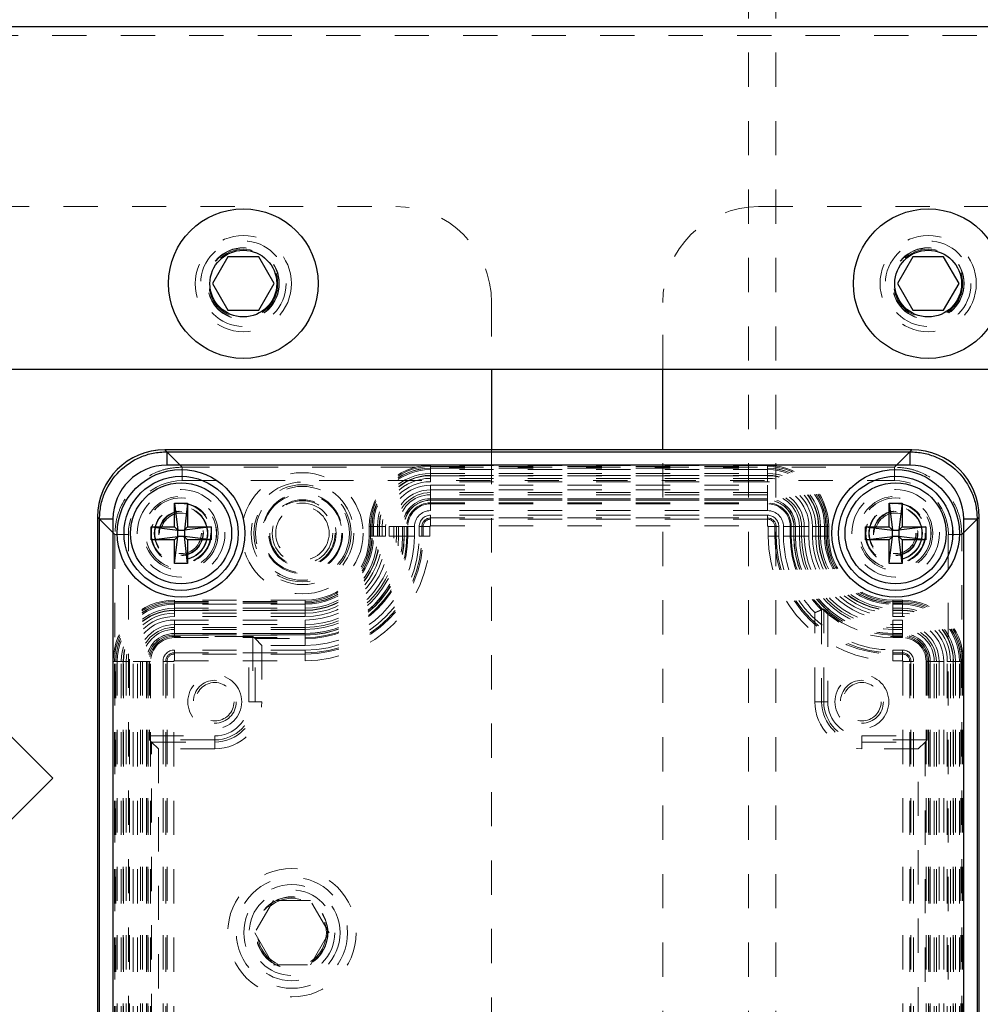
# Model space of a CAD drawing. Header units: inches. Extents: x 1802 to 2468, y -208 to -72.
# Tile 190 of 256: x 1998.31 to 2001.11, y -95.12 to -92.25. Entities that reach past the tile are written whole.
import ezdxf

# ---------------------------------------------------------------- set-up
doc = ezdxf.new("R2010")
doc.units = ezdxf.units.IN
doc.header["$LTSCALE"] = 0.5
doc.header["$MEASUREMENT"] = 0
doc.linetypes.add('HIDDEN', pattern=[0.225, 0.15, -0.075])
doc.layers.add('DSS-M-S', color=53, linetype='Continuous')
doc.layers.add('SVD-M-S', color=8, linetype='Continuous')

msp = doc.modelspace()

# ---------------------------------------------------------------- linework, layer by layer
at = {"layer": 'DSS-M-S', "linetype": 'HIDDEN', "lineweight": 18}
for p, q in [((2000.43748, -79.7431), (2000.43748, -96.7431)), ((2000.51748, -79.7431), (2000.51748, -96.7431)), ((2004.50455, -92.2931), (1995.23748, -92.2931)), ((1995.23748, -92.7931), (1999.40762, -92.7931)), ((2000.46735, -92.7931), (2007.58748, -92.7931)), ((1999.68748, -93.07297), (1999.68748, -93.2681)), ((2000.18748, -93.2681), (2000.18748, -93.07297)), ((1999.68748, -93.5035), (1999.68748, -95.2431)), ((2000.18748, -95.2431), (2000.18748, -93.5035))]:
    msp.add_line(p, q, dxfattribs=at)
at = {"layer": 'DSS-M-S', "linetype": 'Continuous', "lineweight": 25}
for p, q in [((1999.68748, -93.2681), (1999.68748, -93.5035)), ((2000.18748, -93.5035), (2000.18748, -93.2681)), ((1998.40611, -94.46288), (1997.9677, -94.02448)), ((1998.27246, -94.59653), (1998.40611, -94.46288))]:
    msp.add_line(p, q, dxfattribs=at)
at = {"layer": 'DSS-M-S', "linetype": 'HIDDEN', "lineweight": 18}
for centre in [(1998.96248, -93.0181), (2000.96248, -93.0181), (1999.1044, -94.91438)]:
    msp.add_circle(centre, 0.1005, dxfattribs=at)
for centre, start, end in [((1999.40762, -93.07297), 0, 90), ((2000.46735, -93.07297), 90, 180)]:
    msp.add_arc(centre, 0.27987, start, end, dxfattribs=at)
at = {"layer": 'SVD-M-S', "linetype": 'Continuous', "lineweight": 25}
for p, q in [((2007.58748, -92.2681), (1994.33748, -92.2681)), ((1998.91745, -92.9401), (1998.87242, -93.0181)), ((1999.00752, -92.9401), (1998.91745, -92.9401)), ((1999.05255, -93.0181), (1999.00752, -92.9401)), ((2000.91745, -92.9401), (2000.87242, -93.0181)), ((2001.00752, -92.9401), (2000.91745, -92.9401)), ((2001.05255, -93.0181), (2001.00752, -92.9401)), ((1998.87242, -93.0181), (1998.91745, -93.0961)), ((1999.00752, -93.0961), (1999.05255, -93.0181)), ((2000.87242, -93.0181), (2000.91745, -93.0961)), ((2001.00752, -93.0961), (2001.05255, -93.0181)), ((1998.91745, -93.0961), (1999.00752, -93.0961)), ((2000.91745, -93.0961), (2001.00752, -93.0961)), ((1994.33748, -93.2681), (2007.58748, -93.2681)), ((1998.73333, -93.5035), (1998.73916, -93.50932)), ((2000.91468, -93.5035), (1998.73333, -93.5035)), ((2000.91462, -93.5035), (1998.73339, -93.5035)), ((1998.73916, -93.50932), (1998.73916, -93.54867)), ((1998.73916, -93.50932), (2000.90885, -93.50932)), ((2000.90885, -93.50932), (2000.91468, -93.5035)), ((2000.90885, -93.50932), (2000.90885, -93.54867)), ((2000.90885, -93.54867), (1998.73916, -93.54867)), ((1998.7618, -93.6598), (1998.7996, -93.6598)), ((1998.7618, -93.7287), (1998.7618, -93.6598)), ((1998.7618, -93.6598), (1998.77125, -93.73815)), ((1998.7996, -93.6598), (1998.79015, -93.73815)), ((1998.7996, -93.6598), (1998.7996, -93.7287)), ((2000.84842, -93.6598), (2000.88621, -93.6598)), ((2000.84842, -93.7287), (2000.84842, -93.6598)), ((2000.84842, -93.6598), (2000.85786, -93.73815)), ((2000.88621, -93.6598), (2000.87676, -93.73815)), ((2000.88621, -93.6598), (2000.88621, -93.7287)), ((1998.54243, -93.70605), (1998.5366, -93.70023)), ((1998.5366, -93.70023), (1998.5366, -97.85008)), ((1998.5366, -93.70028), (1998.5366, -97.85003)), ((1998.58177, -93.70605), (1998.54243, -93.70605)), ((1998.54243, -97.84426), (1998.54243, -93.70605)), ((1998.58177, -93.70605), (1998.58177, -97.84426)), ((2001.10559, -93.70605), (2001.06624, -93.70605)), ((2001.06624, -97.84426), (2001.06624, -93.70605)), ((2001.11141, -93.70023), (2001.10559, -93.70605)), ((2001.10559, -93.70605), (2001.10559, -97.84426)), ((2001.11141, -97.85008), (2001.11141, -93.70023)), ((2001.11141, -97.85003), (2001.11141, -93.70028)), ((1998.6929, -93.7287), (1998.7618, -93.7287)), ((1998.6929, -93.76649), (1998.6929, -93.7287)), ((1998.6929, -93.7287), (1998.77125, -93.73815)), ((1998.7618, -93.7287), (1998.77125, -93.73815)), ((1998.77125, -93.73815), (1998.79015, -93.73815)), ((1998.77125, -93.75704), (1998.77125, -93.73815)), ((1998.86849, -93.7287), (1998.79015, -93.73815)), ((1998.79015, -93.73815), (1998.7996, -93.7287)), ((1998.79015, -93.73815), (1998.79015, -93.75704)), ((1998.7996, -93.7287), (1998.86849, -93.7287)), ((1998.86849, -93.7287), (1998.86849, -93.76649)), ((2000.77952, -93.7287), (2000.84842, -93.7287)), ((2000.77952, -93.76649), (2000.77952, -93.7287)), ((2000.77952, -93.7287), (2000.85786, -93.73815)), ((2000.84842, -93.7287), (2000.85786, -93.73815)), ((2000.85786, -93.73815), (2000.87676, -93.73815)), ((2000.85786, -93.75704), (2000.85786, -93.73815)), ((2000.87676, -93.73815), (2000.88621, -93.7287)), ((2000.95511, -93.7287), (2000.87676, -93.73815)), ((2000.87676, -93.73815), (2000.87676, -93.75704)), ((2000.88621, -93.7287), (2000.95511, -93.7287)), ((2000.95511, -93.7287), (2000.95511, -93.76649)), ((1998.6929, -93.76649), (1998.77125, -93.75704)), ((1998.7618, -93.76649), (1998.6929, -93.76649)), ((1998.7618, -93.83539), (1998.77125, -93.75704)), ((1998.77125, -93.75704), (1998.7618, -93.76649)), ((1998.7618, -93.83539), (1998.7618, -93.76649)), ((1998.79015, -93.75704), (1998.77125, -93.75704)), ((1998.7996, -93.83539), (1998.79015, -93.75704)), ((1998.7996, -93.76649), (1998.79015, -93.75704)), ((1998.86849, -93.76649), (1998.79015, -93.75704)), ((1998.7996, -93.76649), (1998.7996, -93.83539)), ((1998.86849, -93.76649), (1998.7996, -93.76649)), ((2000.77952, -93.76649), (2000.85786, -93.75704)), ((2000.84842, -93.76649), (2000.77952, -93.76649)), ((2000.85786, -93.75704), (2000.84842, -93.76649)), ((2000.84842, -93.83539), (2000.85786, -93.75704)), ((2000.84842, -93.83539), (2000.84842, -93.76649)), ((2000.87676, -93.75704), (2000.85786, -93.75704)), ((2000.88621, -93.83539), (2000.87676, -93.75704)), ((2000.88621, -93.76649), (2000.87676, -93.75704)), ((2000.95511, -93.76649), (2000.87676, -93.75704)), ((2000.88621, -93.76649), (2000.88621, -93.83539)), ((2000.95511, -93.76649), (2000.88621, -93.76649)), ((1998.7996, -93.83539), (1998.7618, -93.83539)), ((2000.88621, -93.83539), (2000.84842, -93.83539))]:
    msp.add_line(p, q, dxfattribs=at)
at = {"layer": 'SVD-M-S', "linetype": 'HIDDEN', "lineweight": 18}
for p, q in [((1998.78414, -93.55425), (1998.73339, -93.5035)), ((2000.91462, -93.5035), (2000.86388, -93.55425)), ((2000.86388, -93.55425), (1998.78414, -93.55425)), ((1998.78414, -93.55425), (1998.78414, -93.59361)), ((1999.50905, -93.55704), (1999.50905, -93.54918)), ((2000.4933, -93.54918), (1999.50905, -93.54918)), ((1999.50905, -93.55749), (1999.50905, -93.55271)), ((1999.50905, -93.55271), (2000.4933, -93.55271)), ((1999.50905, -93.56122), (1999.50905, -93.55704)), ((1999.50905, -93.55704), (2000.4933, -93.55704)), ((1999.50905, -93.59671), (1999.50905, -93.55749)), ((1999.50905, -93.55749), (2000.4933, -93.55749)), ((1999.50905, -93.56122), (1999.50905, -93.57302)), ((2000.4933, -93.56122), (1999.50905, -93.56122)), ((1999.50905, -93.57302), (2000.4933, -93.57302)), ((2000.4933, -93.55704), (2000.4933, -93.54918)), ((2000.4933, -93.55749), (2000.4933, -93.55271)), ((2000.4933, -93.56122), (2000.4933, -93.55704)), ((2000.4933, -93.59671), (2000.4933, -93.55749)), ((2000.4933, -93.56122), (2000.4933, -93.57302)), ((2000.86388, -93.55425), (2000.86388, -93.59361)), ((1998.78414, -93.59361), (2000.86388, -93.59361)), ((1999.50905, -93.5792), (1999.50905, -93.5783)), ((2000.4933, -93.5783), (1999.50905, -93.5783)), ((1999.50905, -93.5792), (1999.50905, -93.58707)), ((1999.50905, -93.5792), (2000.4933, -93.5792)), ((2000.4933, -93.58707), (1999.50905, -93.58707)), ((2000.4933, -93.59671), (1999.50905, -93.59671)), ((2000.4933, -93.5792), (2000.4933, -93.5783)), ((2000.4933, -93.5792), (2000.4933, -93.58707)), ((1999.50905, -93.60714), (2000.4933, -93.60714)), ((1999.50905, -93.64636), (1999.50905, -93.60714)), ((1999.50905, -93.62072), (2000.4933, -93.62072)), ((1999.50905, -93.62859), (1999.50905, -93.62072)), ((2000.4933, -93.62859), (1999.50905, -93.62859)), ((1999.50905, -93.66158), (1999.50905, -93.62859)), ((2000.4933, -93.64636), (2000.4933, -93.60714)), ((2000.4933, -93.62859), (2000.4933, -93.62072)), ((2000.4933, -93.66158), (2000.4933, -93.62859)), ((1999.50905, -93.63477), (1999.50905, -93.64657)), ((2000.4933, -93.63477), (1999.50905, -93.63477)), ((2000.4933, -93.64636), (1999.50905, -93.64636)), ((1999.50905, -93.64636), (1999.50905, -93.65114)), ((1999.50905, -93.64657), (1999.50905, -93.65075)), ((1999.50905, -93.64657), (2000.4933, -93.64657)), ((1999.50905, -93.65075), (1999.50905, -93.65861)), ((2000.4933, -93.65075), (1999.50905, -93.65075)), ((1999.50905, -93.65114), (2000.4933, -93.65114)), ((1999.50905, -93.65861), (2000.4933, -93.65861)), ((2000.4933, -93.63477), (2000.4933, -93.64657)), ((2000.4933, -93.64636), (2000.4933, -93.65114)), ((2000.4933, -93.64657), (2000.4933, -93.65075)), ((2000.4933, -93.65075), (2000.4933, -93.65861)), ((1999.50905, -93.66158), (2000.4933, -93.66158)), ((1999.50905, -93.66158), (1999.50905, -93.68127)), ((2000.4933, -93.68127), (1999.50905, -93.68127)), ((2000.4933, -93.66158), (2000.4933, -93.68127)), ((1998.5366, -93.70028), (1998.58735, -93.75103)), ((1999.50905, -93.69485), (1999.50905, -93.70271)), ((2000.4933, -93.69485), (1999.50905, -93.69485)), ((1999.50905, -93.7065), (1999.50905, -93.70271)), ((1999.50905, -93.70271), (2000.4933, -93.70271)), ((1999.50905, -93.7065), (1999.50905, -93.72616)), ((2000.4933, -93.7065), (1999.50905, -93.7065)), ((2000.4933, -93.69485), (2000.4933, -93.70271)), ((2000.4933, -93.7065), (2000.4933, -93.70271)), ((2000.4933, -93.7065), (2000.4933, -93.72616)), ((2001.06066, -93.75103), (2001.11141, -93.70028)), ((1999.33031, -93.72791), (1999.33818, -93.72791)), ((1999.33031, -93.72791), (1999.33031, -93.75547)), ((1999.33385, -93.75547), (1999.33385, -93.72791)), ((1999.33863, -93.72791), (1999.33385, -93.72791)), ((1999.34236, -93.72791), (1999.33818, -93.72791)), ((1999.33818, -93.75547), (1999.33818, -93.72791)), ((1999.37785, -93.72791), (1999.33863, -93.72791)), ((1999.33863, -93.75547), (1999.33863, -93.72791)), ((1999.34236, -93.72791), (1999.35415, -93.72791)), ((1999.34236, -93.72791), (1999.34236, -93.75547)), ((1999.35415, -93.75547), (1999.35415, -93.72791)), ((1999.36033, -93.72791), (1999.35944, -93.72791)), ((1999.35944, -93.72791), (1999.35944, -93.75547)), ((1999.36033, -93.75547), (1999.36033, -93.72791)), ((1999.36033, -93.72791), (1999.36821, -93.72791)), ((1999.36821, -93.72791), (1999.36821, -93.75547)), ((1999.37785, -93.72791), (1999.37785, -93.75547)), ((1999.38828, -93.75547), (1999.38828, -93.72791)), ((1999.4275, -93.72791), (1999.38828, -93.72791)), ((1999.40185, -93.75547), (1999.40185, -93.72791)), ((1999.40972, -93.72791), (1999.40185, -93.72791)), ((1999.40972, -93.72791), (1999.40972, -93.75547)), ((1999.44272, -93.72791), (1999.40972, -93.72791)), ((1999.41591, -93.72791), (1999.4277, -93.72791)), ((1999.41591, -93.72791), (1999.41591, -93.75547)), ((1999.4275, -93.72791), (1999.4275, -93.75547)), ((1999.4275, -93.72791), (1999.43227, -93.72791)), ((1999.4277, -93.72791), (1999.43188, -93.72791)), ((1999.4277, -93.75547), (1999.4277, -93.72791)), ((1999.43188, -93.72791), (1999.43188, -93.75547)), ((1999.43188, -93.72791), (1999.43975, -93.72791)), ((1999.43227, -93.75547), (1999.43227, -93.72791)), ((1999.43975, -93.75547), (1999.43975, -93.72791)), ((1999.44272, -93.75547), (1999.44272, -93.72791)), ((1999.44272, -93.72791), (1999.4624, -93.72791)), ((1999.4624, -93.72791), (1999.4624, -93.75547)), ((1999.47598, -93.72791), (1999.48385, -93.72791)), ((1999.47598, -93.72791), (1999.47598, -93.75547)), ((1999.48764, -93.72791), (1999.48385, -93.72791)), ((1999.48385, -93.75547), (1999.48385, -93.72791)), ((1999.48764, -93.72791), (1999.50729, -93.72791)), ((1999.48764, -93.72791), (1999.48764, -93.75547)), ((1999.50729, -93.75547), (1999.50729, -93.72791)), ((1999.50905, -93.72616), (2000.4933, -93.72616)), ((2000.49505, -93.72791), (2000.49505, -93.75547)), ((2000.51471, -93.72791), (2000.49505, -93.72791)), ((2000.51471, -93.75547), (2000.51471, -93.72791)), ((2000.51471, -93.72791), (2000.5185, -93.72791)), ((2000.5185, -93.72791), (2000.5185, -93.75547)), ((2000.52636, -93.72791), (2000.5185, -93.72791)), ((2000.52636, -93.75547), (2000.52636, -93.72791)), ((2000.53994, -93.75547), (2000.53994, -93.72791)), ((2000.55962, -93.72791), (2000.53994, -93.72791)), ((2000.55962, -93.72791), (2000.59262, -93.72791)), ((2000.55962, -93.72791), (2000.55962, -93.75547)), ((2000.57046, -93.72791), (2000.5626, -93.72791)), ((2000.5626, -93.72791), (2000.5626, -93.75547)), ((2000.57007, -93.72791), (2000.57007, -93.75547)), ((2000.57485, -93.72791), (2000.57007, -93.72791)), ((2000.57464, -93.72791), (2000.57046, -93.72791)), ((2000.57046, -93.75547), (2000.57046, -93.72791)), ((2000.58644, -93.72791), (2000.57464, -93.72791)), ((2000.57464, -93.72791), (2000.57464, -93.75547)), ((2000.61407, -93.72791), (2000.57485, -93.72791)), ((2000.57485, -93.75547), (2000.57485, -93.72791)), ((2000.58644, -93.75547), (2000.58644, -93.72791)), ((2000.59262, -93.75547), (2000.59262, -93.72791)), ((2000.59262, -93.72791), (2000.60049, -93.72791)), ((2000.60049, -93.72791), (2000.60049, -93.75547)), ((2000.61407, -93.72791), (2000.61407, -93.75547)), ((2000.6245, -93.75547), (2000.6245, -93.72791)), ((2000.6245, -93.72791), (2000.66372, -93.72791)), ((2000.63413, -93.75547), (2000.63413, -93.72791)), ((2000.64201, -93.72791), (2000.63413, -93.72791)), ((2000.64201, -93.72791), (2000.64201, -93.75547)), ((2000.64201, -93.72791), (2000.6429, -93.72791)), ((2000.6429, -93.75547), (2000.6429, -93.72791)), ((2000.64819, -93.72791), (2000.64819, -93.75547)), ((2000.65999, -93.72791), (2000.64819, -93.72791)), ((2000.65999, -93.75547), (2000.65999, -93.72791)), ((2000.65999, -93.72791), (2000.66417, -93.72791)), ((2000.66372, -93.72791), (2000.66372, -93.75547)), ((2000.66372, -93.72791), (2000.66849, -93.72791)), ((2000.66417, -93.72791), (2000.66417, -93.75547)), ((2000.66417, -93.72791), (2000.67203, -93.72791)), ((2000.66849, -93.72791), (2000.66849, -93.75547)), ((2000.67203, -93.75547), (2000.67203, -93.72791)), ((1998.58735, -93.75103), (1998.58735, -97.79928)), ((1998.62671, -93.75103), (1998.58735, -93.75103)), ((1998.62671, -97.79928), (1998.62671, -93.75103)), ((1999.33031, -93.75547), (1999.33818, -93.75547)), ((1999.33863, -93.75547), (1999.33385, -93.75547)), ((1999.34236, -93.75547), (1999.33818, -93.75547)), ((1999.37785, -93.75547), (1999.33863, -93.75547)), ((1999.34236, -93.75547), (1999.35415, -93.75547)), ((1999.36033, -93.75547), (1999.35944, -93.75547)), ((1999.36821, -93.75547), (1999.36033, -93.75547)), ((1999.4275, -93.75547), (1999.38828, -93.75547)), ((1999.40185, -93.75547), (1999.40972, -93.75547)), ((1999.44272, -93.75547), (1999.40972, -93.75547)), ((1999.41591, -93.75547), (1999.4277, -93.75547)), ((1999.4275, -93.75547), (1999.43227, -93.75547)), ((1999.4277, -93.75547), (1999.43188, -93.75547)), ((1999.43188, -93.75547), (1999.43975, -93.75547)), ((1999.44272, -93.75547), (1999.4624, -93.75547)), ((1999.47598, -93.75547), (1999.48385, -93.75547)), ((1999.48764, -93.75547), (1999.48385, -93.75547)), ((1999.48764, -93.75547), (1999.50729, -93.75547)), ((2000.49505, -93.75547), (2000.51471, -93.75547)), ((2000.51471, -93.75547), (2000.5185, -93.75547)), ((2000.52636, -93.75547), (2000.5185, -93.75547)), ((2000.55962, -93.75547), (2000.53994, -93.75547)), ((2000.55962, -93.75547), (2000.59262, -93.75547)), ((2000.5626, -93.75547), (2000.57046, -93.75547)), ((2000.57485, -93.75547), (2000.57007, -93.75547)), ((2000.57464, -93.75547), (2000.57046, -93.75547)), ((2000.58644, -93.75547), (2000.57464, -93.75547)), ((2000.61407, -93.75547), (2000.57485, -93.75547)), ((2000.59262, -93.75547), (2000.60049, -93.75547)), ((2000.6245, -93.75547), (2000.66372, -93.75547)), ((2000.64201, -93.75547), (2000.63413, -93.75547)), ((2000.64201, -93.75547), (2000.6429, -93.75547)), ((2000.64819, -93.75547), (2000.65999, -93.75547)), ((2000.65999, -93.75547), (2000.66417, -93.75547)), ((2000.66372, -93.75547), (2000.66849, -93.75547)), ((2000.66417, -93.75547), (2000.67203, -93.75547)), ((2001.06066, -93.75103), (2001.0213, -93.75103)), ((2001.0213, -93.75103), (2001.0213, -97.79928)), ((2001.06066, -97.79928), (2001.06066, -93.75103)), ((1998.76101, -93.94288), (1998.76101, -93.95074)), ((1999.1429, -93.94288), (1998.76101, -93.94288)), ((1998.76101, -93.95119), (1998.76101, -93.94641)), ((1998.76101, -93.94641), (1999.1429, -93.94641)), ((1999.1429, -93.94288), (1999.1429, -93.95074)), ((1999.1429, -93.95119), (1999.1429, -93.94641)), ((2000.85944, -93.95074), (2000.85944, -93.94288)), ((2000.887, -93.94288), (2000.85944, -93.94288)), ((2000.85944, -93.94641), (2000.887, -93.94641)), ((2000.85944, -93.95119), (2000.85944, -93.94641)), ((2000.887, -93.95074), (2000.887, -93.94288)), ((2000.887, -93.95119), (2000.887, -93.94641)), ((1998.76101, -93.95492), (1998.76101, -93.95074)), ((1998.76101, -93.95074), (1999.1429, -93.95074)), ((1998.76101, -93.99041), (1998.76101, -93.95119)), ((1998.76101, -93.95119), (1999.1429, -93.95119)), ((1998.76101, -93.95492), (1998.76101, -93.96672)), ((1999.1429, -93.95492), (1998.76101, -93.95492)), ((1998.76101, -93.96672), (1999.1429, -93.96672)), ((1998.76101, -93.9729), (1998.76101, -93.97201)), ((1999.1429, -93.97201), (1998.76101, -93.97201)), ((1998.76101, -93.98077), (1998.76101, -93.9729)), ((1998.76101, -93.9729), (1999.1429, -93.9729)), ((1999.1429, -93.95492), (1999.1429, -93.95074)), ((1999.1429, -93.99041), (1999.1429, -93.95119)), ((1999.1429, -93.95492), (1999.1429, -93.96672)), ((1999.1429, -93.9729), (1999.1429, -93.97201)), ((1999.1429, -93.98077), (1999.1429, -93.9729)), ((2000.6539, -93.9699), (2000.65112, -93.97109)), ((2000.65112, -93.97109), (2000.65112, -94.23972)), ((2000.65745, -93.96838), (2000.6539, -93.9699)), ((2000.65745, -94.23972), (2000.65745, -93.96838)), ((2000.85944, -93.95492), (2000.85944, -93.95074)), ((2000.85944, -93.95074), (2000.887, -93.95074)), ((2000.85944, -93.99041), (2000.85944, -93.95119)), ((2000.85944, -93.95119), (2000.887, -93.95119)), ((2000.85944, -93.96672), (2000.85944, -93.95492)), ((2000.887, -93.95492), (2000.85944, -93.95492)), ((2000.85944, -93.96672), (2000.887, -93.96672)), ((2000.887, -93.97201), (2000.85944, -93.97201)), ((2000.85944, -93.9729), (2000.85944, -93.97201)), ((2000.85944, -93.9729), (2000.85944, -93.98077)), ((2000.85944, -93.9729), (2000.887, -93.9729)), ((2000.887, -93.95492), (2000.887, -93.95074)), ((2000.887, -93.99041), (2000.887, -93.95119)), ((2000.887, -93.96672), (2000.887, -93.95492)), ((2000.887, -93.9729), (2000.887, -93.97201)), ((2000.887, -93.9729), (2000.887, -93.98077)), ((1999.1429, -93.98077), (1998.76101, -93.98077)), ((1999.1429, -93.99041), (1998.76101, -93.99041)), ((1998.76101, -94.04006), (1998.76101, -94.00084)), ((1998.76101, -94.00084), (1999.1429, -94.00084)), ((1999.1429, -94.04006), (1999.1429, -94.00084)), ((2000.63143, -94.23972), (2000.63143, -93.97928)), ((2000.66926, -93.97873), (2000.66926, -94.23972)), ((2000.887, -93.98077), (2000.85944, -93.98077)), ((2000.887, -93.99041), (2000.85944, -93.99041)), ((2000.85944, -94.00084), (2000.887, -94.00084)), ((2000.85944, -94.00084), (2000.85944, -94.04006)), ((2000.887, -94.00084), (2000.887, -94.04006)), ((1998.76101, -94.01442), (1999.1429, -94.01442)), ((1998.76101, -94.01442), (1998.76101, -94.02229)), ((1999.1429, -94.02229), (1998.76101, -94.02229)), ((1998.76101, -94.04875), (1998.76101, -94.02229)), ((1998.76101, -94.02847), (1998.76101, -94.04027)), ((1999.1429, -94.02847), (1998.76101, -94.02847)), ((1999.1429, -94.01442), (1999.1429, -94.02229)), ((1999.1429, -94.05528), (1999.1429, -94.02229)), ((1999.1429, -94.02847), (1999.1429, -94.04027)), ((2000.85944, -94.01442), (2000.887, -94.01442)), ((2000.85944, -94.02229), (2000.85944, -94.01442)), ((2000.887, -94.02229), (2000.85944, -94.02229)), ((2000.85944, -94.04875), (2000.85944, -94.02229)), ((2000.887, -94.02847), (2000.85944, -94.02847)), ((2000.85944, -94.04027), (2000.85944, -94.02847)), ((2000.887, -94.02229), (2000.887, -94.01442)), ((2000.887, -94.04875), (2000.887, -94.02229)), ((2000.887, -94.04027), (2000.887, -94.02847)), ((1999.1429, -94.04006), (1998.76101, -94.04006)), ((1998.76101, -94.04006), (1998.76101, -94.04484)), ((1998.76101, -94.04027), (1998.76101, -94.04445)), ((1998.76101, -94.04027), (1999.1429, -94.04027)), ((1998.76101, -94.04445), (1998.76101, -94.05231)), ((1999.1429, -94.04445), (1998.76101, -94.04445)), ((1998.76101, -94.04484), (1999.1429, -94.04484)), ((1998.97876, -94.04875), (1998.76101, -94.04875)), ((1998.76101, -94.05231), (1999.1429, -94.05231)), ((1998.97876, -94.23972), (1998.97876, -94.04875)), ((1998.9969, -94.05528), (1998.99056, -94.04895)), ((1998.99056, -94.04895), (1998.99056, -94.23972)), ((1998.9969, -94.05528), (1999.1429, -94.05528)), ((1998.9969, -94.23972), (1998.9969, -94.05528)), ((1999.01658, -94.07497), (1998.9969, -94.05528)), ((1999.1429, -94.04006), (1999.1429, -94.04484)), ((1999.1429, -94.04027), (1999.1429, -94.04445)), ((1999.1429, -94.04445), (1999.1429, -94.05231)), ((1999.1429, -94.07497), (1999.1429, -94.05528)), ((2000.887, -94.04006), (2000.85944, -94.04006)), ((2000.85944, -94.04006), (2000.85944, -94.04484)), ((2000.85944, -94.04027), (2000.85944, -94.04445)), ((2000.85944, -94.04027), (2000.887, -94.04027)), ((2000.887, -94.04445), (2000.85944, -94.04445)), ((2000.85944, -94.05231), (2000.85944, -94.04445)), ((2000.85944, -94.04484), (2000.887, -94.04484)), ((2000.85944, -94.04875), (2000.887, -94.04875)), ((2000.85944, -94.05231), (2000.887, -94.05231)), ((2000.887, -94.04006), (2000.887, -94.04484)), ((2000.887, -94.04027), (2000.887, -94.04445)), ((2000.887, -94.05231), (2000.887, -94.04445)), ((1998.76101, -94.08855), (1998.76101, -94.09641)), ((1999.1429, -94.08855), (1998.76101, -94.08855)), ((1999.1429, -94.07497), (1999.01658, -94.07497)), ((1999.01658, -94.07497), (1999.01658, -94.23972)), ((1999.1429, -94.08855), (1999.1429, -94.09641)), ((2000.85944, -94.08855), (2000.85944, -94.09641)), ((2000.887, -94.08855), (2000.85944, -94.08855)), ((2000.887, -94.08855), (2000.887, -94.09641)), ((1998.76101, -94.1002), (1998.76101, -94.09641)), ((1998.76101, -94.09641), (1999.1429, -94.09641)), ((1998.76101, -94.1002), (1998.76101, -94.11986)), ((1999.1429, -94.1002), (1998.76101, -94.1002)), ((1999.1429, -94.1002), (1999.1429, -94.09641)), ((1999.1429, -94.1002), (1999.1429, -94.11986)), ((2000.85944, -94.1002), (2000.85944, -94.09641)), ((2000.85944, -94.09641), (2000.887, -94.09641)), ((2000.85944, -94.11986), (2000.85944, -94.1002)), ((2000.887, -94.1002), (2000.85944, -94.1002)), ((2000.887, -94.1002), (2000.887, -94.09641)), ((2000.887, -94.11986), (2000.887, -94.1002)), ((1998.58228, -94.12161), (1998.59014, -94.12161)), ((1998.58228, -94.12161), (1998.58228, -97.4287)), ((1998.58582, -97.4287), (1998.58582, -94.12161)), ((1998.59059, -94.12161), (1998.58582, -94.12161)), ((1998.59433, -94.12161), (1998.59014, -94.12161)), ((1998.59014, -97.4287), (1998.59014, -94.12161)), ((1998.59059, -97.4287), (1998.59059, -94.12161)), ((1998.62981, -94.12161), (1998.59059, -94.12161)), ((1998.59433, -94.12161), (1998.60612, -94.12161)), ((1998.59433, -94.12161), (1998.59433, -97.4287)), ((1998.60612, -97.4287), (1998.60612, -94.12161)), ((1998.61141, -94.12161), (1998.61141, -97.4287)), ((1998.6123, -94.12161), (1998.61141, -94.12161)), ((1998.6123, -97.4287), (1998.6123, -94.12161)), ((1998.62018, -94.12161), (1998.6123, -94.12161)), ((1998.62018, -94.12161), (1998.62018, -97.4287)), ((1998.62981, -94.12161), (1998.62981, -97.4287)), ((1998.64024, -97.4287), (1998.64024, -94.12161)), ((1998.67946, -94.12161), (1998.64024, -94.12161)), ((1998.65382, -97.4287), (1998.65382, -94.12161)), ((1998.65382, -94.12161), (1998.66169, -94.12161)), ((1998.66169, -94.12161), (1998.66169, -97.4287)), ((1998.68815, -94.12161), (1998.66169, -94.12161)), ((1998.66788, -94.12161), (1998.66788, -97.4287)), ((1998.66788, -94.12161), (1998.67967, -94.12161)), ((1998.67946, -94.12161), (1998.67946, -97.4287)), ((1998.67946, -94.12161), (1998.68424, -94.12161)), ((1998.67967, -97.4287), (1998.67967, -94.12161)), ((1998.67967, -94.12161), (1998.68385, -94.12161)), ((1998.68385, -94.12161), (1998.68385, -97.4287)), ((1998.68385, -94.12161), (1998.69171, -94.12161)), ((1998.68424, -97.4287), (1998.68424, -94.12161)), ((1998.68815, -94.12161), (1998.68815, -94.33935)), ((1998.69171, -97.4287), (1998.69171, -94.12161)), ((1998.72795, -94.12161), (1998.73581, -94.12161)), ((1998.72795, -94.12161), (1998.72795, -97.4287)), ((1998.7396, -94.12161), (1998.73581, -94.12161)), ((1998.73581, -97.4287), (1998.73581, -94.12161)), ((1998.7396, -94.12161), (1998.75926, -94.12161)), ((1998.7396, -94.12161), (1998.7396, -97.4287)), ((1998.75926, -97.4287), (1998.75926, -94.12161)), ((1998.76101, -94.11986), (1999.1429, -94.11986)), ((2000.85944, -94.11986), (2000.887, -94.11986)), ((2000.88875, -94.12161), (2000.88875, -97.4287)), ((2000.88875, -94.12161), (2000.90841, -94.12161)), ((2000.90841, -97.4287), (2000.90841, -94.12161)), ((2000.90841, -94.12161), (2000.9122, -94.12161)), ((2000.9122, -94.12161), (2000.9122, -97.4287)), ((2000.92006, -94.12161), (2000.9122, -94.12161)), ((2000.92006, -97.4287), (2000.92006, -94.12161)), ((2000.9563, -94.12161), (2000.96416, -94.12161)), ((2000.9563, -94.12161), (2000.9563, -97.4287)), ((2000.95986, -94.12161), (2000.95986, -94.33935)), ((2000.95986, -94.12161), (2000.98632, -94.12161)), ((2000.96377, -94.12161), (2000.96377, -97.4287)), ((2000.96855, -94.12161), (2000.96377, -94.12161)), ((2000.96834, -94.12161), (2000.96416, -94.12161)), ((2000.96416, -97.4287), (2000.96416, -94.12161)), ((2000.96834, -94.12161), (2000.98014, -94.12161)), ((2000.96834, -94.12161), (2000.96834, -97.4287)), ((2000.96855, -97.4287), (2000.96855, -94.12161)), ((2001.00777, -94.12161), (2000.96855, -94.12161)), ((2000.98014, -97.4287), (2000.98014, -94.12161)), ((2000.98632, -97.4287), (2000.98632, -94.12161)), ((2000.98632, -94.12161), (2000.99419, -94.12161)), ((2000.99419, -94.12161), (2000.99419, -97.4287)), ((2001.00777, -94.12161), (2001.00777, -97.4287)), ((2001.05742, -94.12161), (2001.0182, -94.12161)), ((2001.0182, -97.4287), (2001.0182, -94.12161)), ((2001.02784, -97.4287), (2001.02784, -94.12161)), ((2001.03571, -94.12161), (2001.02784, -94.12161)), ((2001.03571, -94.12161), (2001.03571, -97.4287)), ((2001.03571, -94.12161), (2001.0366, -94.12161)), ((2001.0366, -97.4287), (2001.0366, -94.12161)), ((2001.04189, -94.12161), (2001.04189, -97.4287)), ((2001.04189, -94.12161), (2001.05369, -94.12161)), ((2001.05369, -97.4287), (2001.05369, -94.12161)), ((2001.05369, -94.12161), (2001.05787, -94.12161)), ((2001.05742, -94.12161), (2001.05742, -97.4287)), ((2001.05742, -94.12161), (2001.06219, -94.12161)), ((2001.05787, -94.12161), (2001.05787, -97.4287)), ((2001.05787, -94.12161), (2001.06573, -94.12161)), ((2001.06219, -94.12161), (2001.06219, -97.4287)), ((2001.06573, -97.4287), (2001.06573, -94.12161)), ((1998.99056, -94.23972), (1998.97876, -94.23972)), ((1998.99056, -94.23972), (1998.9969, -94.23972)), ((1999.01658, -94.23972), (1998.9969, -94.23972)), ((2000.65112, -94.23972), (2000.63143, -94.23972)), ((2000.65745, -94.23972), (2000.65112, -94.23972)), ((2000.65745, -94.23972), (2000.66926, -94.23972)), ((1998.68815, -94.33935), (1998.87912, -94.33935)), ((1998.87912, -94.35116), (1998.87912, -94.33935)), ((2000.76889, -94.35116), (2000.76889, -94.33935)), ((2000.76889, -94.33935), (2000.95986, -94.33935)), ((1998.68836, -94.35116), (1998.69469, -94.35749)), ((1998.87912, -94.35116), (1998.68836, -94.35116)), ((1998.69469, -97.19282), (1998.69469, -94.35749)), ((1998.69469, -94.35749), (1998.87912, -94.35749)), ((1998.71437, -94.37718), (1998.69469, -94.35749)), ((1998.71437, -94.37718), (1998.71437, -97.17313)), ((1998.87912, -94.37718), (1998.71437, -94.37718)), ((1998.87912, -94.35116), (1998.87912, -94.35749)), ((1998.87912, -94.37718), (1998.87912, -94.35749)), ((2000.95966, -94.35116), (2000.76889, -94.35116)), ((2000.76889, -94.35116), (2000.76889, -94.35749)), ((2000.76889, -94.35749), (2000.95332, -94.35749)), ((2000.76889, -94.35749), (2000.76889, -94.37718)), ((2000.93364, -94.37718), (2000.76889, -94.37718)), ((2000.95332, -94.35749), (2000.93364, -94.37718)), ((2000.93364, -97.17313), (2000.93364, -94.37718)), ((2000.95332, -94.35749), (2000.95966, -94.35116)), ((2000.95332, -94.35749), (2000.95332, -97.19282)), ((1999.05027, -94.82063), (1998.99615, -94.91438)), ((1999.15853, -94.82063), (1999.05027, -94.82063)), ((1999.21265, -94.91438), (1999.15853, -94.82063)), ((1998.99615, -94.91438), (1999.05027, -95.00813)), ((1999.15853, -95.00813), (1999.21265, -94.91438)), ((1999.05027, -95.00813), (1999.15853, -95.00813))]:
    msp.add_line(p, q, dxfattribs=at)
at = {"layer": 'SVD-M-S', "linetype": 'Continuous', "lineweight": 25}
for centre, radius in [((1998.96248, -93.0181), 0.2185), ((2000.96248, -93.0181), 0.2185), ((1998.96248, -93.0181), 0.0975), ((2000.96248, -93.0181), 0.0975), ((1998.7807, -93.7476), 0.18633), ((2000.86731, -93.7476), 0.18633), ((1998.7807, -93.7476), 0.16666), ((1998.7807, -93.7476), 0.16664), ((1998.7807, -93.7476), 0.14764), ((2000.86731, -93.7476), 0.16666), ((2000.86731, -93.7476), 0.16664), ((2000.86731, -93.7476), 0.14764)]:
    msp.add_circle(centre, radius, dxfattribs=at)
at = {"layer": 'SVD-M-S', "linetype": 'HIDDEN', "lineweight": 18}
for centre, radius in [((1998.96248, -93.0181), 0.1405), ((2000.96248, -93.0181), 0.1405), ((1998.96248, -93.0181), 0.125), ((2000.96248, -93.0181), 0.125), ((1998.96248, -93.0181), 0.10497), ((1998.96248, -93.0181), 0.1047), ((1998.96248, -93.0181), 0.10418), ((2000.96248, -93.0181), 0.10497), ((2000.96248, -93.0181), 0.1047), ((2000.96248, -93.0181), 0.10418), ((1999.13503, -93.7476), 0.17717), ((1999.13503, -93.7476), 0.14981), ((1998.7807, -93.7476), 0.12795), ((1999.13503, -93.7476), 0.14194), ((1999.13503, -93.7476), 0.13712), ((1999.13503, -93.7476), 0.11745), ((2000.86731, -93.7476), 0.12795), ((1998.7807, -93.7476), 0.10827), ((1998.7807, -93.7476), 0.10346), ((1998.7807, -93.7476), 0.10336), ((1998.7807, -93.7476), 0.08858), ((1999.13503, -93.7476), 0.11506), ((1999.13503, -93.7476), 0.09817), ((1999.13503, -93.7476), 0.09539), ((1999.13503, -93.7476), 0.08833), ((2000.86731, -93.7476), 0.10827), ((2000.86731, -93.7476), 0.10346), ((2000.86731, -93.7476), 0.10336), ((2000.86731, -93.7476), 0.08858), ((1998.7807, -93.7476), 0.08675), ((1998.7807, -93.7476), 0.07818), ((1998.7807, -93.7476), 0.07677), ((1998.7807, -93.7476), 0.06496), ((1998.7807, -93.7476), 0.06341), ((1998.7807, -93.7476), 0.06339), ((1998.7807, -93.7476), 0.05928), ((1999.13503, -93.7476), 0.07807), ((2000.86731, -93.7476), 0.08675), ((2000.86731, -93.7476), 0.07818), ((2000.86731, -93.7476), 0.07677), ((2000.86731, -93.7476), 0.06496), ((2000.86731, -93.7476), 0.06341), ((2000.86731, -93.7476), 0.06339), ((2000.86731, -93.7476), 0.05928), ((1998.87912, -94.23972), 0.07874), ((1998.87912, -94.23972), 0.06271), ((2000.76889, -94.23972), 0.07874), ((2000.76889, -94.23972), 0.06271), ((1998.87912, -94.23972), 0.05612), ((2000.76889, -94.23972), 0.05612), ((1999.1044, -94.91438), 0.1875), ((1999.1044, -94.91438), 0.1625), ((1999.1044, -94.91438), 0.1405), ((1999.1044, -94.91438), 0.125), ((1999.1044, -94.91438), 0.10497), ((1999.1044, -94.91438), 0.1047), ((1999.1044, -94.91438), 0.10418)]:
    msp.add_circle(centre, radius, dxfattribs=at)
for centre, radius, start, end in [((1999.50905, -93.72791), 0.17873, 90, 180), ((1999.50905, -93.72791), 0.1752, 90, 180), ((1999.50905, -93.72791), 0.17087, 90, 180), ((1999.50905, -93.72791), 0.17042, 90, 180), ((1999.50905, -93.72791), 0.16669, 90, 180), ((1999.50905, -93.72791), 0.15489, 90, 180), ((2000.4933, -93.72791), 0.17873, 0, 90), ((2000.4933, -93.72791), 0.1752, 0, 90), ((2000.4933, -93.72791), 0.17087, 0, 90), ((2000.4933, -93.72791), 0.17042, 0, 90), ((2000.4933, -93.72791), 0.16669, 0, 90), ((2000.4933, -93.72791), 0.15489, 0, 90), ((1999.50905, -93.72791), 0.14961, 90, 180), ((1999.50905, -93.72791), 0.14871, 90, 180), ((1999.50905, -93.72791), 0.14084, 90, 180), ((1999.50905, -93.72791), 0.1312, 90, 180), ((2000.4933, -93.72791), 0.14961, 0, 90), ((2000.4933, -93.72791), 0.14871, 0, 90), ((2000.4933, -93.72791), 0.14084, 0, 90), ((2000.4933, -93.72791), 0.1312, 0, 90), ((1999.50905, -93.72791), 0.12077, 90, 180), ((1999.50905, -93.72791), 0.10719, 90, 180), ((1999.50905, -93.72791), 0.09932, 90, 180), ((2000.4933, -93.72791), 0.12077, 0, 90), ((2000.4933, -93.72791), 0.10719, 0, 90), ((2000.4933, -93.72791), 0.09932, 0, 90), ((1999.50905, -93.72791), 0.09314, 90, 180), ((1999.50905, -93.72791), 0.08155, 90, 180), ((1999.50905, -93.72791), 0.08134, 90, 180), ((1999.50905, -93.72791), 0.07716, 90, 180), ((1999.50905, -93.72791), 0.07677, 90, 180), ((1999.50905, -93.72791), 0.0693, 90, 180), ((2000.4933, -93.72791), 0.09314, 0, 90), ((2000.4933, -93.72791), 0.08155, 0, 90), ((2000.4933, -93.72791), 0.08134, 0, 90), ((2000.4933, -93.72791), 0.07716, 0, 90), ((2000.4933, -93.72791), 0.07677, 0, 90), ((2000.4933, -93.72791), 0.0693, 0, 90), ((1999.50905, -93.72791), 0.06633, 90, 180), ((1999.50905, -93.72791), 0.04664, 90, 180), ((2000.4933, -93.72791), 0.06633, 0, 90), ((2000.4933, -93.72791), 0.04664, 0, 90), ((1999.50905, -93.72791), 0.03306, 90, 180), ((1999.50905, -93.72791), 0.0252, 90, 180), ((1999.50905, -93.72791), 0.02141, 90, 180), ((2000.4933, -93.72791), 0.03306, 0, 90), ((2000.4933, -93.72791), 0.0252, 0, 90), ((2000.4933, -93.72791), 0.02141, 0, 90), ((1999.50905, -93.72791), 0.00175, 90, 180), ((2000.4933, -93.72791), 0.00175, 0, 90), ((1999.1429, -93.75547), 0.2253, 270, 0), ((1999.1429, -93.75547), 0.25895, 270, 0), ((1999.1429, -93.75547), 0.26682, 270, 0), ((1999.1429, -93.75547), 0.21743, 270, 0), ((1999.1429, -93.75547), 0.29982, 270, 0), ((1999.1429, -93.75547), 0.21654, 270, 0), ((1999.1429, -93.75547), 0.3195, 270, 0), ((1999.1429, -93.75547), 0.28459, 270, 0), ((1999.1429, -93.75547), 0.24537, 270, 0), ((1999.1429, -93.75547), 0.23494, 270, 0), ((1999.1429, -93.75547), 0.19572, 270, 0), ((1999.1429, -93.75547), 0.28937, 270, 0), ((1999.1429, -93.75547), 0.19094, 270, 0), ((1999.1429, -93.75547), 0.34473, 270, 0), ((1999.1429, -93.75547), 0.36439, 270, 0), ((1999.1429, -93.75547), 0.273, 270, 0), ((1999.1429, -93.75547), 0.19945, 270, 0), ((1999.1429, -93.75547), 0.21125, 270, 0), ((1999.1429, -93.75547), 0.2848, 270, 0), ((1999.1429, -93.75547), 0.34094, 270, 0), ((1999.1429, -93.75547), 0.29684, 270, 0), ((1999.1429, -93.75547), 0.28898, 270, 0), ((1999.1429, -93.75547), 0.19527, 270, 0), ((1999.1429, -93.75547), 0.18741, 270, 0), ((1999.1429, -93.75547), 0.33308, 270, 0), ((2000.85944, -93.75547), 0.36439, 180, 270), ((2000.85944, -93.75547), 0.34473, 180, 270), ((2000.85944, -93.75547), 0.34094, 180, 270), ((2000.85944, -93.75547), 0.33308, 180, 270), ((2000.85944, -93.75547), 0.3195, 180, 224.46817), ((2000.85944, -93.75547), 0.29982, 180, 225.98546), ((2000.85944, -93.75547), 0.29684, 180, 270), ((2000.85944, -93.75547), 0.28937, 180, 270), ((2000.85944, -93.75547), 0.28898, 180, 270), ((2000.85944, -93.75547), 0.2848, 180, 270), ((2000.85944, -93.75547), 0.28459, 180, 270), ((2000.85944, -93.75547), 0.273, 180, 270), ((2000.85944, -93.75547), 0.26682, 180, 270), ((2000.85944, -93.75547), 0.25895, 180, 270), ((2000.85944, -93.75547), 0.24537, 180, 270), ((2000.85944, -93.75547), 0.23494, 180, 270), ((2000.85944, -93.75547), 0.2253, 180, 270), ((2000.85944, -93.75547), 0.21743, 180, 270), ((2000.85944, -93.75547), 0.21654, 180, 270), ((2000.85944, -93.75547), 0.21125, 180, 270), ((2000.85944, -93.75547), 0.19945, 180, 270), ((2000.85944, -93.75547), 0.19572, 180, 270), ((2000.85944, -93.75547), 0.19527, 180, 270), ((2000.85944, -93.75547), 0.19094, 180, 270), ((2000.85944, -93.75547), 0.18741, 180, 270), ((1998.76101, -94.12161), 0.17873, 90, 180), ((1998.76101, -94.12161), 0.1752, 90, 180), ((2000.887, -94.12161), 0.17873, 0, 90), ((2000.887, -94.12161), 0.1752, 0, 90), ((1998.76101, -94.12161), 0.17087, 90, 180), ((1998.76101, -94.12161), 0.17042, 90, 180), ((1998.76101, -94.12161), 0.16669, 90, 180), ((1998.76101, -94.12161), 0.15489, 90, 180), ((1998.76101, -94.12161), 0.14961, 90, 180), ((1998.76101, -94.12161), 0.14871, 90, 180), ((2000.887, -94.12161), 0.17087, 0, 90), ((2000.887, -94.12161), 0.17042, 0, 90), ((2000.887, -94.12161), 0.16669, 0, 90), ((2000.887, -94.12161), 0.15489, 0, 90), ((2000.887, -94.12161), 0.14961, 0, 90), ((2000.887, -94.12161), 0.14871, 0, 90), ((1998.76101, -94.12161), 0.14084, 90, 180), ((1998.76101, -94.12161), 0.1312, 90, 180), ((1998.76101, -94.12161), 0.12077, 90, 180), ((2000.85944, -93.75547), 0.29328, 229.57392, 270), ((2000.887, -94.12161), 0.14084, 0, 90), ((2000.887, -94.12161), 0.1312, 0, 90), ((2000.887, -94.12161), 0.12077, 0, 90), ((1998.76101, -94.12161), 0.10719, 90, 180), ((1998.76101, -94.12161), 0.09932, 90, 180), ((1998.76101, -94.12161), 0.09314, 90, 180), ((2000.887, -94.12161), 0.10719, 0, 90), ((2000.887, -94.12161), 0.09932, 0, 90), ((2000.887, -94.12161), 0.09314, 0, 90), ((1998.76101, -94.12161), 0.08155, 90, 180), ((1998.76101, -94.12161), 0.08134, 90, 180), ((1998.76101, -94.12161), 0.07716, 90, 180), ((1998.76101, -94.12161), 0.07677, 90, 180), ((1998.76101, -94.12161), 0.07286, 90, 180), ((1998.76101, -94.12161), 0.0693, 90, 180), ((2000.887, -94.12161), 0.08155, 0, 90), ((2000.887, -94.12161), 0.08134, 0, 90), ((2000.887, -94.12161), 0.07716, 0, 90), ((2000.887, -94.12161), 0.07677, 0, 90), ((2000.887, -94.12161), 0.07286, 0, 90), ((2000.887, -94.12161), 0.0693, 0, 90), ((1998.76101, -94.12161), 0.03306, 90, 180), ((2000.887, -94.12161), 0.03306, 0, 90), ((1998.76101, -94.12161), 0.0252, 90, 180), ((1998.76101, -94.12161), 0.02141, 90, 180), ((2000.887, -94.12161), 0.0252, 0, 90), ((2000.887, -94.12161), 0.02141, 0, 90), ((1998.76101, -94.12161), 0.00175, 90, 180), ((2000.887, -94.12161), 0.00175, 0, 90), ((1998.87912, -94.23972), 0.11144, 270, 0), ((1998.87912, -94.23972), 0.09963, 270, 0), ((1998.87912, -94.23972), 0.11777, 270, 0), ((1998.87912, -94.23972), 0.13745, 270, 0), ((2000.76889, -94.23972), 0.13745, 180, 270), ((2000.76889, -94.23972), 0.11777, 180, 270), ((2000.76889, -94.23972), 0.11144, 180, 270), ((2000.76889, -94.23972), 0.09963, 180, 270)]:
    msp.add_arc(centre, radius, start, end, dxfattribs=at)
at = {"layer": 'SVD-M-S', "linetype": 'Continuous', "lineweight": 25}
for centre, major_axis in [((1998.73357, -93.70047), (-0.13936, 0.13936)), ((2000.91444, -93.70047), (0.13936, 0.13936)), ((1998.73935, -93.70625), (-0.11149, 0.11149)), ((2000.90866, -93.70625), (0.11149, 0.11149))]:
    msp.add_ellipse(centre, major_axis=major_axis, ratio=0.9987828, start_param=5.4983961, end_param=7.0679745, dxfattribs=at)
at = {"layer": 'SVD-M-S', "linetype": 'HIDDEN', "lineweight": 18}
for centre, major_axis, ratio, start_param, end_param in [((1998.73352, -93.70042), (-0.13929, 0.13929), 0.999315, 5.4981298, 7.0682409), ((2000.91449, -93.70042), (0.13929, 0.13929), 0.999315, 5.4981298, 7.0682409), ((1998.78424, -93.75114), (-0.11143, 0.11143), 0.999315, 5.4981298, 7.0682409), ((2000.86377, -93.75114), (0.11143, 0.11143), 0.999315, 5.4981298, 7.0682409), ((1998.97876, -94.04896), (0.01181, 0), 0.0174551, 0.0174533, 1.5707963), ((1998.68836, -94.33935), (0, 0.01181), 0.0174551, 1.5707963, 3.1241394), ((2000.95965, -94.33935), (0, 0.01181), 0.0174551, 3.1590459, 4.712389)]:
    msp.add_ellipse(centre, major_axis=major_axis, ratio=ratio, start_param=start_param, end_param=end_param, dxfattribs=at)
at = {"layer": 'SVD-M-S', "linetype": 'Continuous', "lineweight": 25}
for points in [[(1998.54243, -93.70605), (1998.54323, -93.69265), (1998.5448, -93.66618), (1998.56076, -93.61696), (1998.59654, -93.56343), (1998.65006, -93.52766), (1998.69928, -93.5117), (1998.72575, -93.51012), (1998.73916, -93.50932)], [(2000.90885, -93.50932), (2000.92226, -93.51012), (2000.94873, -93.5117), (2000.99795, -93.52766), (2001.05148, -93.56343), (2001.08725, -93.61696), (2001.10321, -93.66618), (2001.10479, -93.69265), (2001.10559, -93.70605)]]:
    msp.add_open_spline(points, degree=3, knots=[0, 0, 0, 0, 0.1304203, 0.2574087, 0.5, 0.742588, 0.8695772, 1, 1, 1, 1], dxfattribs=at)
at = {"layer": 'SVD-M-S', "linetype": 'HIDDEN', "lineweight": 18}
for points, knots in [([(1998.78414, -93.55425), (1998.77072, -93.55505), (1998.74425, -93.55663), (1998.69501, -93.57259), (1998.64147, -93.60837), (1998.60569, -93.66191), (1998.58973, -93.71115), (1998.58815, -93.73762), (1998.58735, -93.75103)], [0, 0, 0, 0, 0.1304144, 0.2574026, 0.5, 0.7425941, 0.8695831, 1, 1, 1, 1]), ([(2001.06066, -93.75103), (2001.05986, -93.73762), (2001.05828, -93.71115), (2001.04232, -93.66191), (2001.00654, -93.60837), (2000.953, -93.57259), (2000.90376, -93.55663), (2000.87729, -93.55505), (2000.86388, -93.55425)], [0, 0, 0, 0, 0.1304144, 0.2574026, 0.5, 0.7425941, 0.8695831, 1, 1, 1, 1]), ([(2000.65112, -93.97109), (2000.65067, -93.97128), (2000.64976, -93.97166), (2000.64429, -93.97397), (2000.63795, -93.97661), (2000.63361, -93.97839), (2000.63143, -93.97928)], [0, 0, 0, 0, 0.2784123, 0.5577508, 0.7786612, 1, 1, 1, 1]), ([(2000.65745, -93.96838), (2000.65755, -93.96846), (2000.65776, -93.9686), (2000.65923, -93.96991), (2000.6618, -93.97222), (2000.66535, -93.97538), (2000.66805, -93.97769), (2000.66926, -93.97873)], [0, 0, 0, 0, 0.1490377, 0.297417, 0.5035502, 0.7774595, 1, 1, 1, 1])]:
    msp.add_open_spline(points, degree=3, knots=knots, dxfattribs=at)

doc.saveas('drawing.dxf')
